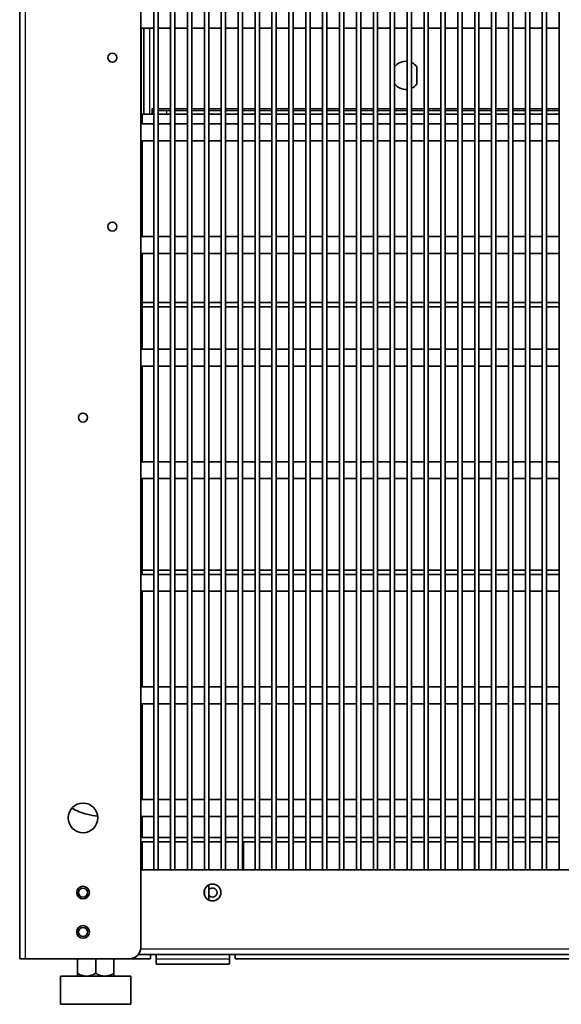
# Model space of a CAD drawing. Header units: millimetres. Extents: x 229 to 2676, y -623 to 1984.
# Tile 17 of 25: x 2288 to 2480, y 826 to 1176. Entities that reach past the tile are written whole.
import ezdxf

# ---------------------------------------------------------------- set-up
doc = ezdxf.new("R2010")
doc.units = ezdxf.units.MM
doc.header["$LTSCALE"] = 5
doc.layers.add('0_CWD_4', color=7, linetype='Continuous', lineweight=25)
doc.layers.add('0_CWD_Line_035', color=7, linetype='Continuous', lineweight=35)

msp = doc.modelspace()

# ---------------------------------------------------------------- linework, layer by layer
at = {"layer": '0_CWD_4'}
for p, q in [((2289.57, 1961.53), (2289.57, 842.53)), ((2330.87, 1142.53), (2330.87, 1173.03)), ((2333.67, 1173.03), (2333.67, 1142.53)), ((2334.67, 1144.53), (2335.18, 1144.53)), ((2336.71, 1144.53), (2341.18, 1144.53)), ((2339.67, 1143.73), (2339.67, 1142.53)), ((2342.71, 1144.53), (2347.18, 1144.53)), ((2348.71, 1144.53), (2353.18, 1144.53)), ((2354.71, 1144.53), (2359.18, 1144.53)), ((2360.71, 1144.53), (2365.18, 1144.53)), ((2366.71, 1144.53), (2371.18, 1144.53)), ((2372.71, 1144.53), (2377.18, 1144.53)), ((2378.71, 1144.53), (2383.18, 1144.53)), ((2384.71, 1144.53), (2389.18, 1144.53)), ((2390.71, 1144.53), (2395.18, 1144.53)), ((2396.71, 1144.53), (2401.18, 1144.53)), ((2402.71, 1144.53), (2407.18, 1144.53)), ((2408.71, 1144.53), (2413.18, 1144.53)), ((2414.71, 1144.53), (2419.18, 1144.53)), ((2420.71, 1144.53), (2425.18, 1144.53)), ((2426.71, 1144.53), (2431.18, 1144.53)), ((2432.71, 1144.53), (2437.18, 1144.53)), ((2438.71, 1144.53), (2443.18, 1144.53)), ((2444.71, 1144.53), (2449.18, 1144.53)), ((2450.71, 1144.53), (2455.18, 1144.53)), ((2456.71, 1144.53), (2461.18, 1144.53)), ((2462.71, 1144.53), (2467.18, 1144.53)), ((2468.71, 1144.53), (2473.18, 1144.53)), ((2474.71, 1144.53), (2479.18, 1144.53)), ((2330.54, 846.03), (2629.6, 846.03)), ((2336.07, 842.53), (2362.07, 842.53))]:
    msp.add_line(p, q, dxfattribs=at)
at = {"layer": '0_CWD_Line_035'}
for p, q in [((2287.57, 842.53), (2287.57, 1961.53)), ((2330.57, 846.53), (2330.57, 1726.53)), ((2335.18, 1726.53), (2335.18, 874.03)), ((2336.71, 1726.53), (2336.71, 874.03)), ((2341.18, 1726.53), (2341.18, 874.03)), ((2342.71, 1726.53), (2342.71, 874.03)), ((2347.18, 1726.53), (2347.18, 874.03)), ((2348.71, 1726.53), (2348.71, 874.03)), ((2353.18, 1726.53), (2353.18, 874.03)), ((2354.71, 1726.53), (2354.71, 874.03)), ((2359.18, 1726.53), (2359.18, 874.03)), ((2360.71, 1726.53), (2360.71, 874.03)), ((2365.18, 1726.53), (2365.18, 874.03)), ((2366.71, 1726.53), (2366.71, 874.03)), ((2371.18, 1726.53), (2371.18, 874.03)), ((2372.71, 1726.53), (2372.71, 874.03)), ((2377.18, 1726.53), (2377.18, 874.03)), ((2378.71, 1726.53), (2378.71, 874.03)), ((2383.18, 1726.53), (2383.18, 874.03)), ((2384.71, 1726.53), (2384.71, 874.03)), ((2389.18, 1726.53), (2389.18, 874.03)), ((2390.71, 1726.53), (2390.71, 874.03)), ((2395.18, 1726.53), (2395.18, 874.03)), ((2396.71, 1726.53), (2396.71, 874.03)), ((2401.18, 1726.53), (2401.18, 874.03)), ((2402.71, 1726.53), (2402.71, 874.03)), ((2407.18, 1726.53), (2407.18, 874.03)), ((2408.71, 1726.53), (2408.71, 874.03)), ((2413.18, 1726.53), (2413.18, 874.03)), ((2414.71, 1726.53), (2414.71, 874.03)), ((2419.18, 1726.53), (2419.18, 874.03)), ((2420.71, 1726.53), (2420.71, 874.03)), ((2425.18, 1726.53), (2425.18, 874.03)), ((2426.71, 1726.53), (2426.71, 874.03)), ((2431.18, 1726.53), (2431.18, 874.03)), ((2432.71, 1726.53), (2432.71, 874.03)), ((2437.18, 1726.53), (2437.18, 874.03)), ((2438.71, 1726.53), (2438.71, 874.03)), ((2443.18, 1726.53), (2443.18, 874.03)), ((2444.71, 1726.53), (2444.71, 874.03)), ((2449.18, 1726.53), (2449.18, 874.03)), ((2450.71, 1726.53), (2450.71, 874.03)), ((2455.18, 1726.53), (2455.18, 874.03)), ((2456.71, 1726.53), (2456.71, 874.03)), ((2461.18, 1726.53), (2461.18, 874.03)), ((2462.71, 1726.53), (2462.71, 874.03)), ((2467.18, 1726.53), (2467.18, 874.03)), ((2468.71, 1726.53), (2468.71, 874.03)), ((2473.18, 1726.53), (2473.18, 874.03)), ((2474.71, 1726.53), (2474.71, 874.03)), ((2479.18, 1726.53), (2479.18, 874.03)), ((2335.18, 1173.03), (2330.57, 1173.03)), ((2331.67, 1142.53), (2331.67, 1173.03)), ((2341.18, 1173.03), (2336.71, 1173.03)), ((2347.18, 1173.03), (2342.71, 1173.03)), ((2353.18, 1173.03), (2348.71, 1173.03)), ((2359.18, 1173.03), (2354.71, 1173.03)), ((2365.18, 1173.03), (2360.71, 1173.03)), ((2371.18, 1173.03), (2366.71, 1173.03)), ((2377.18, 1173.03), (2372.71, 1173.03)), ((2383.18, 1173.03), (2378.71, 1173.03)), ((2389.18, 1173.03), (2384.71, 1173.03)), ((2395.18, 1173.03), (2390.71, 1173.03)), ((2401.18, 1173.03), (2396.71, 1173.03)), ((2407.18, 1173.03), (2402.71, 1173.03)), ((2413.18, 1173.03), (2408.71, 1173.03)), ((2419.18, 1173.03), (2414.71, 1173.03)), ((2425.18, 1173.03), (2420.71, 1173.03)), ((2431.18, 1173.03), (2426.71, 1173.03)), ((2437.18, 1173.03), (2432.71, 1173.03)), ((2443.18, 1173.03), (2438.71, 1173.03)), ((2449.18, 1173.03), (2444.71, 1173.03)), ((2455.18, 1173.03), (2450.71, 1173.03)), ((2461.18, 1173.03), (2456.71, 1173.03)), ((2467.18, 1173.03), (2462.71, 1173.03)), ((2473.18, 1173.03), (2468.71, 1173.03)), ((2479.18, 1173.03), (2474.71, 1173.03)), ((2428.67, 1159.26), (2428.67, 1153.26)), ((2334.67, 1144.53), (2334.67, 1143.73)), ((2334.67, 1142.53), (2334.67, 1143.73)), ((2334.67, 1143.73), (2335.18, 1143.73)), ((2336.71, 1143.73), (2339.67, 1143.73)), ((2339.67, 1143.73), (2341.18, 1143.73)), ((2342.71, 1143.73), (2347.18, 1143.73)), ((2348.71, 1143.73), (2353.18, 1143.73)), ((2354.71, 1143.73), (2359.18, 1143.73)), ((2360.71, 1143.73), (2365.18, 1143.73)), ((2366.71, 1143.73), (2371.18, 1143.73)), ((2372.71, 1143.73), (2377.18, 1143.73)), ((2378.71, 1143.73), (2383.18, 1143.73)), ((2384.71, 1143.73), (2389.18, 1143.73)), ((2390.71, 1143.73), (2395.18, 1143.73)), ((2396.71, 1143.73), (2401.18, 1143.73)), ((2402.71, 1143.73), (2407.18, 1143.73)), ((2408.71, 1143.73), (2413.18, 1143.73)), ((2414.71, 1143.73), (2419.18, 1143.73)), ((2420.71, 1143.73), (2425.18, 1143.73)), ((2426.71, 1143.73), (2431.18, 1143.73)), ((2432.71, 1143.73), (2437.18, 1143.73)), ((2438.71, 1143.73), (2443.18, 1143.73)), ((2444.71, 1143.73), (2449.18, 1143.73)), ((2450.71, 1143.73), (2455.18, 1143.73)), ((2456.71, 1143.73), (2461.18, 1143.73)), ((2462.71, 1143.73), (2467.18, 1143.73)), ((2468.71, 1143.73), (2473.18, 1143.73)), ((2474.71, 1143.73), (2479.18, 1143.73)), ((2330.57, 1142.53), (2330.87, 1142.53)), ((2330.87, 1142.53), (2331.67, 1142.53)), ((2331.07, 1139.03), (2331.07, 1142.53)), ((2333.67, 1142.53), (2331.67, 1142.53)), ((2333.67, 1142.53), (2334.67, 1142.53)), ((2335.18, 1142.53), (2334.67, 1142.53)), ((2339.67, 1142.53), (2336.71, 1142.53)), ((2339.67, 1142.53), (2341.18, 1142.53)), ((2342.71, 1142.53), (2347.18, 1142.53)), ((2348.71, 1142.53), (2353.18, 1142.53)), ((2354.71, 1142.53), (2359.18, 1142.53)), ((2360.71, 1142.53), (2365.18, 1142.53)), ((2366.71, 1142.53), (2371.18, 1142.53)), ((2372.71, 1142.53), (2377.18, 1142.53)), ((2378.71, 1142.53), (2383.18, 1142.53)), ((2384.71, 1142.53), (2389.18, 1142.53)), ((2390.71, 1142.53), (2395.18, 1142.53)), ((2396.71, 1142.53), (2401.18, 1142.53)), ((2402.71, 1142.53), (2407.18, 1142.53)), ((2408.71, 1142.53), (2413.18, 1142.53)), ((2414.71, 1142.53), (2419.18, 1142.53)), ((2420.71, 1142.53), (2425.18, 1142.53)), ((2426.71, 1142.53), (2431.18, 1142.53)), ((2432.71, 1142.53), (2437.18, 1142.53)), ((2438.71, 1142.53), (2443.18, 1142.53)), ((2444.71, 1142.53), (2449.18, 1142.53)), ((2450.71, 1142.53), (2455.18, 1142.53)), ((2456.71, 1142.53), (2461.18, 1142.53)), ((2462.71, 1142.53), (2467.18, 1142.53)), ((2468.71, 1142.53), (2473.18, 1142.53)), ((2474.71, 1142.53), (2479.18, 1142.53)), ((2330.57, 1139.03), (2335.18, 1139.03)), ((2336.71, 1139.03), (2341.18, 1139.03)), ((2342.71, 1139.03), (2347.18, 1139.03)), ((2348.71, 1139.03), (2353.18, 1139.03)), ((2354.71, 1139.03), (2359.18, 1139.03)), ((2360.71, 1139.03), (2365.18, 1139.03)), ((2366.71, 1139.03), (2371.18, 1139.03)), ((2372.71, 1139.03), (2377.18, 1139.03)), ((2378.71, 1139.03), (2383.18, 1139.03)), ((2384.71, 1139.03), (2389.18, 1139.03)), ((2390.71, 1139.03), (2395.18, 1139.03)), ((2396.71, 1139.03), (2401.18, 1139.03)), ((2402.71, 1139.03), (2407.18, 1139.03)), ((2408.71, 1139.03), (2413.18, 1139.03)), ((2414.71, 1139.03), (2419.18, 1139.03)), ((2420.71, 1139.03), (2425.18, 1139.03)), ((2426.71, 1139.03), (2431.18, 1139.03)), ((2432.71, 1139.03), (2437.18, 1139.03)), ((2438.71, 1139.03), (2443.18, 1139.03)), ((2444.71, 1139.03), (2449.18, 1139.03)), ((2450.71, 1139.03), (2455.18, 1139.03)), ((2456.71, 1139.03), (2461.18, 1139.03)), ((2462.71, 1139.03), (2467.18, 1139.03)), ((2468.71, 1139.03), (2473.18, 1139.03)), ((2474.71, 1139.03), (2479.18, 1139.03)), ((2330.57, 1133.03), (2335.18, 1133.03)), ((2331.07, 1099.03), (2331.07, 1133.03)), ((2336.71, 1133.03), (2341.18, 1133.03)), ((2342.71, 1133.03), (2347.18, 1133.03)), ((2348.71, 1133.03), (2353.18, 1133.03)), ((2354.71, 1133.03), (2359.18, 1133.03)), ((2360.71, 1133.03), (2365.18, 1133.03)), ((2366.71, 1133.03), (2371.18, 1133.03)), ((2372.71, 1133.03), (2377.18, 1133.03)), ((2378.71, 1133.03), (2383.18, 1133.03)), ((2384.71, 1133.03), (2389.18, 1133.03)), ((2390.71, 1133.03), (2395.18, 1133.03)), ((2396.71, 1133.03), (2401.18, 1133.03)), ((2402.71, 1133.03), (2407.18, 1133.03)), ((2408.71, 1133.03), (2413.18, 1133.03)), ((2414.71, 1133.03), (2419.18, 1133.03)), ((2420.71, 1133.03), (2425.18, 1133.03)), ((2426.71, 1133.03), (2431.18, 1133.03)), ((2432.71, 1133.03), (2437.18, 1133.03)), ((2438.71, 1133.03), (2443.18, 1133.03)), ((2444.71, 1133.03), (2449.18, 1133.03)), ((2450.71, 1133.03), (2455.18, 1133.03)), ((2456.71, 1133.03), (2461.18, 1133.03)), ((2462.71, 1133.03), (2467.18, 1133.03)), ((2468.71, 1133.03), (2473.18, 1133.03)), ((2474.71, 1133.03), (2479.18, 1133.03)), ((2335.18, 1099.03), (2330.57, 1099.03)), ((2341.18, 1099.03), (2336.71, 1099.03)), ((2347.18, 1099.03), (2342.71, 1099.03)), ((2353.18, 1099.03), (2348.71, 1099.03)), ((2359.18, 1099.03), (2354.71, 1099.03)), ((2365.18, 1099.03), (2360.71, 1099.03)), ((2371.18, 1099.03), (2366.71, 1099.03)), ((2377.18, 1099.03), (2372.71, 1099.03)), ((2383.18, 1099.03), (2378.71, 1099.03)), ((2389.18, 1099.03), (2384.71, 1099.03)), ((2395.18, 1099.03), (2390.71, 1099.03)), ((2401.18, 1099.03), (2396.71, 1099.03)), ((2407.18, 1099.03), (2402.71, 1099.03)), ((2413.18, 1099.03), (2408.71, 1099.03)), ((2419.18, 1099.03), (2414.71, 1099.03)), ((2425.18, 1099.03), (2420.71, 1099.03)), ((2431.18, 1099.03), (2426.71, 1099.03)), ((2437.18, 1099.03), (2432.71, 1099.03)), ((2443.18, 1099.03), (2438.71, 1099.03)), ((2449.18, 1099.03), (2444.71, 1099.03)), ((2455.18, 1099.03), (2450.71, 1099.03)), ((2461.18, 1099.03), (2456.71, 1099.03)), ((2467.18, 1099.03), (2462.71, 1099.03)), ((2473.18, 1099.03), (2468.71, 1099.03)), ((2479.18, 1099.03), (2474.71, 1099.03)), ((2335.18, 1093.03), (2330.57, 1093.03)), ((2331.07, 1075.53), (2331.07, 1093.03)), ((2341.18, 1093.03), (2336.71, 1093.03)), ((2347.18, 1093.03), (2342.71, 1093.03)), ((2353.18, 1093.03), (2348.71, 1093.03)), ((2359.18, 1093.03), (2354.71, 1093.03)), ((2365.18, 1093.03), (2360.71, 1093.03)), ((2371.18, 1093.03), (2366.71, 1093.03)), ((2377.18, 1093.03), (2372.71, 1093.03)), ((2383.18, 1093.03), (2378.71, 1093.03)), ((2389.18, 1093.03), (2384.71, 1093.03)), ((2395.18, 1093.03), (2390.71, 1093.03)), ((2401.18, 1093.03), (2396.71, 1093.03)), ((2407.18, 1093.03), (2402.71, 1093.03)), ((2413.18, 1093.03), (2408.71, 1093.03)), ((2419.18, 1093.03), (2414.71, 1093.03)), ((2425.18, 1093.03), (2420.71, 1093.03)), ((2431.18, 1093.03), (2426.71, 1093.03)), ((2437.18, 1093.03), (2432.71, 1093.03)), ((2443.18, 1093.03), (2438.71, 1093.03)), ((2449.18, 1093.03), (2444.71, 1093.03)), ((2455.18, 1093.03), (2450.71, 1093.03)), ((2461.18, 1093.03), (2456.71, 1093.03)), ((2467.18, 1093.03), (2462.71, 1093.03)), ((2473.18, 1093.03), (2468.71, 1093.03)), ((2479.18, 1093.03), (2474.71, 1093.03)), ((2331.07, 1074.03), (2331.07, 1075.53)), ((2335.18, 1075.53), (2331.07, 1075.53)), ((2331.07, 1059.03), (2331.07, 1074.03)), ((2331.07, 1074.03), (2335.18, 1074.03)), ((2341.18, 1075.53), (2336.71, 1075.53)), ((2336.71, 1074.03), (2341.18, 1074.03)), ((2347.18, 1075.53), (2342.71, 1075.53)), ((2342.71, 1074.03), (2347.18, 1074.03)), ((2353.18, 1075.53), (2348.71, 1075.53)), ((2348.71, 1074.03), (2353.18, 1074.03)), ((2359.18, 1075.53), (2354.71, 1075.53)), ((2354.71, 1074.03), (2359.18, 1074.03)), ((2365.18, 1075.53), (2360.71, 1075.53)), ((2360.71, 1074.03), (2365.18, 1074.03)), ((2371.18, 1075.53), (2366.71, 1075.53)), ((2366.71, 1074.03), (2371.18, 1074.03)), ((2377.18, 1075.53), (2372.71, 1075.53)), ((2372.71, 1074.03), (2377.18, 1074.03)), ((2383.18, 1075.53), (2378.71, 1075.53)), ((2378.71, 1074.03), (2383.18, 1074.03)), ((2389.18, 1075.53), (2384.71, 1075.53)), ((2384.71, 1074.03), (2389.18, 1074.03)), ((2395.18, 1075.53), (2390.71, 1075.53)), ((2390.71, 1074.03), (2395.18, 1074.03)), ((2401.18, 1075.53), (2396.71, 1075.53)), ((2396.71, 1074.03), (2401.18, 1074.03)), ((2407.18, 1075.53), (2402.71, 1075.53)), ((2402.71, 1074.03), (2407.18, 1074.03)), ((2413.18, 1075.53), (2408.71, 1075.53)), ((2408.71, 1074.03), (2413.18, 1074.03)), ((2419.18, 1075.53), (2414.71, 1075.53)), ((2414.71, 1074.03), (2419.18, 1074.03)), ((2425.18, 1075.53), (2420.71, 1075.53)), ((2420.71, 1074.03), (2425.18, 1074.03)), ((2431.18, 1075.53), (2426.71, 1075.53)), ((2426.71, 1074.03), (2431.18, 1074.03)), ((2437.18, 1075.53), (2432.71, 1075.53)), ((2432.71, 1074.03), (2437.18, 1074.03)), ((2443.18, 1075.53), (2438.71, 1075.53)), ((2438.71, 1074.03), (2443.18, 1074.03)), ((2449.18, 1075.53), (2444.71, 1075.53)), ((2444.71, 1074.03), (2449.18, 1074.03)), ((2455.18, 1075.53), (2450.71, 1075.53)), ((2450.71, 1074.03), (2455.18, 1074.03)), ((2461.18, 1075.53), (2456.71, 1075.53)), ((2456.71, 1074.03), (2461.18, 1074.03)), ((2467.18, 1075.53), (2462.71, 1075.53)), ((2462.71, 1074.03), (2467.18, 1074.03)), ((2473.18, 1075.53), (2468.71, 1075.53)), ((2468.71, 1074.03), (2473.18, 1074.03)), ((2479.18, 1075.53), (2474.71, 1075.53)), ((2474.71, 1074.03), (2479.18, 1074.03)), ((2330.57, 1059.03), (2335.18, 1059.03)), ((2336.71, 1059.03), (2341.18, 1059.03)), ((2342.71, 1059.03), (2347.18, 1059.03)), ((2348.71, 1059.03), (2353.18, 1059.03)), ((2354.71, 1059.03), (2359.18, 1059.03)), ((2360.71, 1059.03), (2365.18, 1059.03)), ((2366.71, 1059.03), (2371.18, 1059.03)), ((2372.71, 1059.03), (2377.18, 1059.03)), ((2378.71, 1059.03), (2383.18, 1059.03)), ((2384.71, 1059.03), (2389.18, 1059.03)), ((2390.71, 1059.03), (2395.18, 1059.03)), ((2396.71, 1059.03), (2401.18, 1059.03)), ((2402.71, 1059.03), (2407.18, 1059.03)), ((2408.71, 1059.03), (2413.18, 1059.03)), ((2414.71, 1059.03), (2419.18, 1059.03)), ((2420.71, 1059.03), (2425.18, 1059.03)), ((2426.71, 1059.03), (2431.18, 1059.03)), ((2432.71, 1059.03), (2437.18, 1059.03)), ((2438.71, 1059.03), (2443.18, 1059.03)), ((2444.71, 1059.03), (2449.18, 1059.03)), ((2450.71, 1059.03), (2455.18, 1059.03)), ((2456.71, 1059.03), (2461.18, 1059.03)), ((2462.71, 1059.03), (2467.18, 1059.03)), ((2468.71, 1059.03), (2473.18, 1059.03)), ((2474.71, 1059.03), (2479.18, 1059.03)), ((2330.57, 1053.03), (2335.18, 1053.03)), ((2331.07, 1019.03), (2331.07, 1053.03)), ((2336.71, 1053.03), (2341.18, 1053.03)), ((2342.71, 1053.03), (2347.18, 1053.03)), ((2348.71, 1053.03), (2353.18, 1053.03)), ((2354.71, 1053.03), (2359.18, 1053.03)), ((2360.71, 1053.03), (2365.18, 1053.03)), ((2366.71, 1053.03), (2371.18, 1053.03)), ((2372.71, 1053.03), (2377.18, 1053.03)), ((2378.71, 1053.03), (2383.18, 1053.03)), ((2384.71, 1053.03), (2389.18, 1053.03)), ((2390.71, 1053.03), (2395.18, 1053.03)), ((2396.71, 1053.03), (2401.18, 1053.03)), ((2402.71, 1053.03), (2407.18, 1053.03)), ((2408.71, 1053.03), (2413.18, 1053.03)), ((2414.71, 1053.03), (2419.18, 1053.03)), ((2420.71, 1053.03), (2425.18, 1053.03)), ((2426.71, 1053.03), (2431.18, 1053.03)), ((2432.71, 1053.03), (2437.18, 1053.03)), ((2438.71, 1053.03), (2443.18, 1053.03)), ((2444.71, 1053.03), (2449.18, 1053.03)), ((2450.71, 1053.03), (2455.18, 1053.03)), ((2456.71, 1053.03), (2461.18, 1053.03)), ((2462.71, 1053.03), (2467.18, 1053.03)), ((2468.71, 1053.03), (2473.18, 1053.03)), ((2474.71, 1053.03), (2479.18, 1053.03)), ((2335.18, 1019.03), (2330.57, 1019.03)), ((2341.18, 1019.03), (2336.71, 1019.03)), ((2347.18, 1019.03), (2342.71, 1019.03)), ((2353.18, 1019.03), (2348.71, 1019.03)), ((2359.18, 1019.03), (2354.71, 1019.03)), ((2365.18, 1019.03), (2360.71, 1019.03)), ((2371.18, 1019.03), (2366.71, 1019.03)), ((2377.18, 1019.03), (2372.71, 1019.03)), ((2383.18, 1019.03), (2378.71, 1019.03)), ((2389.18, 1019.03), (2384.71, 1019.03)), ((2395.18, 1019.03), (2390.71, 1019.03)), ((2401.18, 1019.03), (2396.71, 1019.03)), ((2407.18, 1019.03), (2402.71, 1019.03)), ((2413.18, 1019.03), (2408.71, 1019.03)), ((2419.18, 1019.03), (2414.71, 1019.03)), ((2425.18, 1019.03), (2420.71, 1019.03)), ((2431.18, 1019.03), (2426.71, 1019.03)), ((2437.18, 1019.03), (2432.71, 1019.03)), ((2443.18, 1019.03), (2438.71, 1019.03)), ((2449.18, 1019.03), (2444.71, 1019.03)), ((2455.18, 1019.03), (2450.71, 1019.03)), ((2461.18, 1019.03), (2456.71, 1019.03)), ((2467.18, 1019.03), (2462.71, 1019.03)), ((2473.18, 1019.03), (2468.71, 1019.03)), ((2479.18, 1019.03), (2474.71, 1019.03)), ((2335.18, 1013.03), (2330.57, 1013.03)), ((2331.07, 980.53), (2331.07, 1013.03)), ((2341.18, 1013.03), (2336.71, 1013.03)), ((2347.18, 1013.03), (2342.71, 1013.03)), ((2353.18, 1013.03), (2348.71, 1013.03)), ((2359.18, 1013.03), (2354.71, 1013.03)), ((2365.18, 1013.03), (2360.71, 1013.03)), ((2371.18, 1013.03), (2366.71, 1013.03)), ((2377.18, 1013.03), (2372.71, 1013.03)), ((2383.18, 1013.03), (2378.71, 1013.03)), ((2389.18, 1013.03), (2384.71, 1013.03)), ((2395.18, 1013.03), (2390.71, 1013.03)), ((2401.18, 1013.03), (2396.71, 1013.03)), ((2407.18, 1013.03), (2402.71, 1013.03)), ((2413.18, 1013.03), (2408.71, 1013.03)), ((2419.18, 1013.03), (2414.71, 1013.03)), ((2425.18, 1013.03), (2420.71, 1013.03)), ((2431.18, 1013.03), (2426.71, 1013.03)), ((2437.18, 1013.03), (2432.71, 1013.03)), ((2443.18, 1013.03), (2438.71, 1013.03)), ((2449.18, 1013.03), (2444.71, 1013.03)), ((2455.18, 1013.03), (2450.71, 1013.03)), ((2461.18, 1013.03), (2456.71, 1013.03)), ((2467.18, 1013.03), (2462.71, 1013.03)), ((2473.18, 1013.03), (2468.71, 1013.03)), ((2479.18, 1013.03), (2474.71, 1013.03)), ((2331.07, 979.03), (2331.07, 980.53)), ((2335.18, 980.53), (2331.07, 980.53)), ((2341.18, 980.53), (2336.71, 980.53)), ((2347.18, 980.53), (2342.71, 980.53)), ((2353.18, 980.53), (2348.71, 980.53)), ((2359.18, 980.53), (2354.71, 980.53)), ((2365.18, 980.53), (2360.71, 980.53)), ((2371.18, 980.53), (2366.71, 980.53)), ((2377.18, 980.53), (2372.71, 980.53)), ((2383.18, 980.53), (2378.71, 980.53)), ((2389.18, 980.53), (2384.71, 980.53)), ((2395.18, 980.53), (2390.71, 980.53)), ((2401.18, 980.53), (2396.71, 980.53)), ((2407.18, 980.53), (2402.71, 980.53)), ((2413.18, 980.53), (2408.71, 980.53)), ((2419.18, 980.53), (2414.71, 980.53)), ((2425.18, 980.53), (2420.71, 980.53)), ((2431.18, 980.53), (2426.71, 980.53)), ((2437.18, 980.53), (2432.71, 980.53)), ((2443.18, 980.53), (2438.71, 980.53)), ((2449.18, 980.53), (2444.71, 980.53)), ((2455.18, 980.53), (2450.71, 980.53)), ((2461.18, 980.53), (2456.71, 980.53)), ((2467.18, 980.53), (2462.71, 980.53)), ((2473.18, 980.53), (2468.71, 980.53)), ((2479.18, 980.53), (2474.71, 980.53)), ((2330.57, 979.03), (2335.18, 979.03)), ((2336.71, 979.03), (2341.18, 979.03)), ((2342.71, 979.03), (2347.18, 979.03)), ((2348.71, 979.03), (2353.18, 979.03)), ((2354.71, 979.03), (2359.18, 979.03)), ((2360.71, 979.03), (2365.18, 979.03)), ((2366.71, 979.03), (2371.18, 979.03)), ((2372.71, 979.03), (2377.18, 979.03)), ((2378.71, 979.03), (2383.18, 979.03)), ((2384.71, 979.03), (2389.18, 979.03)), ((2390.71, 979.03), (2395.18, 979.03)), ((2396.71, 979.03), (2401.18, 979.03)), ((2402.71, 979.03), (2407.18, 979.03)), ((2408.71, 979.03), (2413.18, 979.03)), ((2414.71, 979.03), (2419.18, 979.03)), ((2420.71, 979.03), (2425.18, 979.03)), ((2426.71, 979.03), (2431.18, 979.03)), ((2432.71, 979.03), (2437.18, 979.03)), ((2438.71, 979.03), (2443.18, 979.03)), ((2444.71, 979.03), (2449.18, 979.03)), ((2450.71, 979.03), (2455.18, 979.03)), ((2456.71, 979.03), (2461.18, 979.03)), ((2462.71, 979.03), (2467.18, 979.03)), ((2468.71, 979.03), (2473.18, 979.03)), ((2474.71, 979.03), (2479.18, 979.03)), ((2330.57, 973.03), (2335.18, 973.03)), ((2331.07, 939.03), (2331.07, 973.03)), ((2336.71, 973.03), (2341.18, 973.03)), ((2342.71, 973.03), (2347.18, 973.03)), ((2348.71, 973.03), (2353.18, 973.03)), ((2354.71, 973.03), (2359.18, 973.03)), ((2360.71, 973.03), (2365.18, 973.03)), ((2366.71, 973.03), (2371.18, 973.03)), ((2372.71, 973.03), (2377.18, 973.03)), ((2378.71, 973.03), (2383.18, 973.03)), ((2384.71, 973.03), (2389.18, 973.03)), ((2390.71, 973.03), (2395.18, 973.03)), ((2396.71, 973.03), (2401.18, 973.03)), ((2402.71, 973.03), (2407.18, 973.03)), ((2408.71, 973.03), (2413.18, 973.03)), ((2414.71, 973.03), (2419.18, 973.03)), ((2420.71, 973.03), (2425.18, 973.03)), ((2426.71, 973.03), (2431.18, 973.03)), ((2432.71, 973.03), (2437.18, 973.03)), ((2438.71, 973.03), (2443.18, 973.03)), ((2444.71, 973.03), (2449.18, 973.03)), ((2450.71, 973.03), (2455.18, 973.03)), ((2456.71, 973.03), (2461.18, 973.03)), ((2462.71, 973.03), (2467.18, 973.03)), ((2468.71, 973.03), (2473.18, 973.03)), ((2474.71, 973.03), (2479.18, 973.03)), ((2335.18, 939.03), (2330.57, 939.03)), ((2341.18, 939.03), (2336.71, 939.03)), ((2347.18, 939.03), (2342.71, 939.03)), ((2353.18, 939.03), (2348.71, 939.03)), ((2359.18, 939.03), (2354.71, 939.03)), ((2365.18, 939.03), (2360.71, 939.03)), ((2371.18, 939.03), (2366.71, 939.03)), ((2377.18, 939.03), (2372.71, 939.03)), ((2383.18, 939.03), (2378.71, 939.03)), ((2389.18, 939.03), (2384.71, 939.03)), ((2395.18, 939.03), (2390.71, 939.03)), ((2401.18, 939.03), (2396.71, 939.03)), ((2407.18, 939.03), (2402.71, 939.03)), ((2413.18, 939.03), (2408.71, 939.03)), ((2419.18, 939.03), (2414.71, 939.03)), ((2425.18, 939.03), (2420.71, 939.03)), ((2431.18, 939.03), (2426.71, 939.03)), ((2437.18, 939.03), (2432.71, 939.03)), ((2443.18, 939.03), (2438.71, 939.03)), ((2449.18, 939.03), (2444.71, 939.03)), ((2455.18, 939.03), (2450.71, 939.03)), ((2461.18, 939.03), (2456.71, 939.03)), ((2467.18, 939.03), (2462.71, 939.03)), ((2473.18, 939.03), (2468.71, 939.03)), ((2479.18, 939.03), (2474.71, 939.03)), ((2335.18, 933.03), (2330.57, 933.03)), ((2331.07, 899.03), (2331.07, 933.03)), ((2341.18, 933.03), (2336.71, 933.03)), ((2347.18, 933.03), (2342.71, 933.03)), ((2353.18, 933.03), (2348.71, 933.03)), ((2359.18, 933.03), (2354.71, 933.03)), ((2365.18, 933.03), (2360.71, 933.03)), ((2371.18, 933.03), (2366.71, 933.03)), ((2377.18, 933.03), (2372.71, 933.03)), ((2383.18, 933.03), (2378.71, 933.03)), ((2389.18, 933.03), (2384.71, 933.03)), ((2395.18, 933.03), (2390.71, 933.03)), ((2401.18, 933.03), (2396.71, 933.03)), ((2407.18, 933.03), (2402.71, 933.03)), ((2413.18, 933.03), (2408.71, 933.03)), ((2419.18, 933.03), (2414.71, 933.03)), ((2425.18, 933.03), (2420.71, 933.03)), ((2431.18, 933.03), (2426.71, 933.03)), ((2437.18, 933.03), (2432.71, 933.03)), ((2443.18, 933.03), (2438.71, 933.03)), ((2449.18, 933.03), (2444.71, 933.03)), ((2455.18, 933.03), (2450.71, 933.03)), ((2461.18, 933.03), (2456.71, 933.03)), ((2467.18, 933.03), (2462.71, 933.03)), ((2473.18, 933.03), (2468.71, 933.03)), ((2479.18, 933.03), (2474.71, 933.03)), ((2330.57, 899.03), (2335.18, 899.03)), ((2336.71, 899.03), (2341.18, 899.03)), ((2342.71, 899.03), (2347.18, 899.03)), ((2348.71, 899.03), (2353.18, 899.03)), ((2354.71, 899.03), (2359.18, 899.03)), ((2360.71, 899.03), (2365.18, 899.03)), ((2366.71, 899.03), (2371.18, 899.03)), ((2372.71, 899.03), (2377.18, 899.03)), ((2378.71, 899.03), (2383.18, 899.03)), ((2384.71, 899.03), (2389.18, 899.03)), ((2390.71, 899.03), (2395.18, 899.03)), ((2396.71, 899.03), (2401.18, 899.03)), ((2402.71, 899.03), (2407.18, 899.03)), ((2408.71, 899.03), (2413.18, 899.03)), ((2414.71, 899.03), (2419.18, 899.03)), ((2420.71, 899.03), (2425.18, 899.03)), ((2426.71, 899.03), (2431.18, 899.03)), ((2432.71, 899.03), (2437.18, 899.03)), ((2438.71, 899.03), (2443.18, 899.03)), ((2444.71, 899.03), (2449.18, 899.03)), ((2450.71, 899.03), (2455.18, 899.03)), ((2456.71, 899.03), (2461.18, 899.03)), ((2462.71, 899.03), (2467.18, 899.03)), ((2468.71, 899.03), (2473.18, 899.03)), ((2474.71, 899.03), (2479.18, 899.03)), ((2330.57, 893.03), (2335.18, 893.03)), ((2331.07, 885.53), (2331.07, 893.03)), ((2336.71, 893.03), (2341.18, 893.03)), ((2342.71, 893.03), (2347.18, 893.03)), ((2348.71, 893.03), (2353.18, 893.03)), ((2354.71, 893.03), (2359.18, 893.03)), ((2360.71, 893.03), (2365.18, 893.03)), ((2366.71, 893.03), (2371.18, 893.03)), ((2372.71, 893.03), (2377.18, 893.03)), ((2378.71, 893.03), (2383.18, 893.03)), ((2384.71, 893.03), (2389.18, 893.03)), ((2390.71, 893.03), (2395.18, 893.03)), ((2396.71, 893.03), (2401.18, 893.03)), ((2402.71, 893.03), (2407.18, 893.03)), ((2408.71, 893.03), (2413.18, 893.03)), ((2414.71, 893.03), (2419.18, 893.03)), ((2420.71, 893.03), (2425.18, 893.03)), ((2426.71, 893.03), (2431.18, 893.03)), ((2432.71, 893.03), (2437.18, 893.03)), ((2438.71, 893.03), (2443.18, 893.03)), ((2444.71, 893.03), (2449.18, 893.03)), ((2450.71, 893.03), (2455.18, 893.03)), ((2456.71, 893.03), (2461.18, 893.03)), ((2462.71, 893.03), (2467.18, 893.03)), ((2468.71, 893.03), (2473.18, 893.03)), ((2474.71, 893.03), (2479.18, 893.03)), ((2331.07, 885.53), (2335.18, 885.53)), ((2336.71, 885.53), (2341.18, 885.53)), ((2342.71, 885.53), (2347.18, 885.53)), ((2348.71, 885.53), (2353.18, 885.53)), ((2354.71, 885.53), (2359.18, 885.53)), ((2360.71, 885.53), (2365.18, 885.53)), ((2366.71, 885.53), (2371.18, 885.53)), ((2372.71, 885.53), (2377.18, 885.53)), ((2378.71, 885.53), (2383.18, 885.53)), ((2384.71, 885.53), (2389.18, 885.53)), ((2390.71, 885.53), (2395.18, 885.53)), ((2396.71, 885.53), (2401.18, 885.53)), ((2402.71, 885.53), (2407.18, 885.53)), ((2408.71, 885.53), (2413.18, 885.53)), ((2414.71, 885.53), (2419.18, 885.53)), ((2420.71, 885.53), (2425.18, 885.53)), ((2426.71, 885.53), (2431.18, 885.53)), ((2432.71, 885.53), (2437.18, 885.53)), ((2438.71, 885.53), (2443.18, 885.53)), ((2444.71, 885.53), (2449.18, 885.53)), ((2450.71, 885.53), (2455.18, 885.53)), ((2456.71, 885.53), (2461.18, 885.53)), ((2462.71, 885.53), (2467.18, 885.53)), ((2468.71, 885.53), (2473.18, 885.53)), ((2474.71, 885.53), (2479.18, 885.53)), ((2331.07, 884.03), (2335.18, 884.03)), ((2331.07, 874.03), (2331.07, 884.03)), ((2336.71, 884.03), (2341.18, 884.03)), ((2342.71, 884.03), (2347.18, 884.03)), ((2348.71, 884.03), (2353.18, 884.03)), ((2354.71, 884.03), (2359.18, 884.03)), ((2360.71, 884.03), (2365.18, 884.03)), ((2366.71, 884.03), (2371.18, 884.03)), ((2367.07, 884.03), (2367.07, 874.03)), ((2372.71, 884.03), (2377.18, 884.03)), ((2378.71, 884.03), (2383.18, 884.03)), ((2384.71, 884.03), (2389.18, 884.03)), ((2390.71, 884.03), (2395.18, 884.03)), ((2396.71, 884.03), (2401.18, 884.03)), ((2402.71, 884.03), (2407.18, 884.03)), ((2408.71, 884.03), (2413.18, 884.03)), ((2414.71, 884.03), (2419.18, 884.03)), ((2420.71, 884.03), (2425.18, 884.03)), ((2426.71, 884.03), (2431.18, 884.03)), ((2432.71, 884.03), (2437.18, 884.03)), ((2438.71, 884.03), (2443.18, 884.03)), ((2444.71, 884.03), (2449.18, 884.03)), ((2449.07, 884.03), (2449.07, 874.03)), ((2450.71, 884.03), (2455.18, 884.03)), ((2456.71, 884.03), (2461.18, 884.03)), ((2462.71, 884.03), (2467.18, 884.03)), ((2468.71, 884.03), (2473.18, 884.03)), ((2474.71, 884.03), (2479.18, 884.03)), ((2629.57, 874.03), (2330.57, 874.03)), ((2354.71, 868.7), (2354.71, 863.35)), ((2353.18, 866.84), (2353.18, 865.22)), ((2630.45, 844.03), (2329.69, 844.03)), ((2334.07, 842.53), (2334.07, 844.03)), ((2336.07, 842.53), (2336.07, 844.03)), ((2362.07, 842.53), (2362.07, 844.03)), ((2364.07, 842.53), (2364.07, 844.03)), ((2289.57, 842.53), (2287.57, 842.53)), ((2326.57, 842.53), (2289.57, 842.53)), ((2308.07, 837.33), (2308.07, 842.53)), ((2314.57, 842.53), (2314.57, 837.33)), ((2321.06, 837.33), (2321.06, 842.53)), ((2327.57, 842.53), (2326.57, 842.53)), ((2327.57, 842.65), (2327.57, 842.53)), ((2334.07, 842.53), (2327.57, 842.53)), ((2336.07, 840.53), (2336.07, 842.53)), ((2336.07, 840.53), (2362.07, 840.53)), ((2362.07, 842.53), (2362.07, 840.53)), ((2596.07, 842.53), (2364.07, 842.53)), ((2302.07, 836.33), (2327.07, 836.33)), ((2302.07, 836.33), (2302.07, 826.33)), ((2308.07, 836.33), (2308.07, 836.33)), ((2308.07, 836.33), (2308.07, 836.33)), ((2321.06, 836.33), (2321.06, 836.33)), ((2327.07, 836.33), (2327.07, 826.33)), ((2327.07, 826.33), (2302.07, 826.33))]:
    msp.add_line(p, q, dxfattribs=at)
for centre, radius in [((2320.47, 1162.53), 1.6), ((2320.47, 1102.53), 1.6), ((2310.07, 1034.73), 1.6), ((2310.07, 892.53), 5.25), ((2310.07, 866.03), 2.25), ((2310.07, 866.03), 1.6), ((2356.07, 866.03), 3), ((2310.07, 852.03), 2.25), ((2310.07, 852.03), 1.6)]:
    msp.add_circle(centre, radius, dxfattribs=at)
for centre, radius, start, end in [((2424.67, 1156.26), 5, 84.1275, 142.3433), ((2424.67, 1156.26), 5, 36.8699, 65.901), ((2424.67, 1156.26), 5, 217.6567, 275.8725), ((2424.67, 1156.26), 5, 294.099, 323.1301), ((2356.07, 866.03), 1.6, 211.895, 148.105), ((2326.57, 846.53), 4, 270, 0)]:
    msp.add_arc(centre, radius, start, end, dxfattribs=at)
msp.add_open_spline([(2306.13, 896), (2307.82, 895.05), (2309.63, 894.31), (2312.74, 893.48), (2314.01, 893.25), (2315.28, 893.13)], degree=3, knots=[7.3397705, 7.3397705, 7.3397705, 7.3397705, 7.592389, 7.592389, 7.7598782, 7.7598782, 7.7598782, 7.7598782], dxfattribs=at)
for points, weights in [([(2308.07, 836.33), (2308.07, 836.33), (2308.07, 837.33)], [1.55671013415, 1.55669386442, 1.44497332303]), ([(2308.07, 837.33), (2309.81, 836.33), (2311.32, 836.33)], [1.44499239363, 1.55673172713, 1.55670054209]), ([(2311.35, 836.33), (2312.84, 836.33), (2314.57, 837.33)], [1.55652477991, 1.55557456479, 1.44485472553]), ([(2314.57, 837.33), (2316.29, 836.34), (2317.78, 836.33)], [1.44485472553, 1.55532076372, 1.55651984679]), ([(2317.82, 836.33), (2319.32, 836.33), (2321.06, 837.33)], [1.55675075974, 1.55677078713, 1.4450252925]), ([(2321.06, 837.33), (2321.06, 836.33), (2321.06, 836.33)], [1.4450110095, 1.55675691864, 1.5567656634])]:
    msp.add_rational_spline(points, weights, degree=2, dxfattribs=at)

doc.saveas('drawing.dxf')
